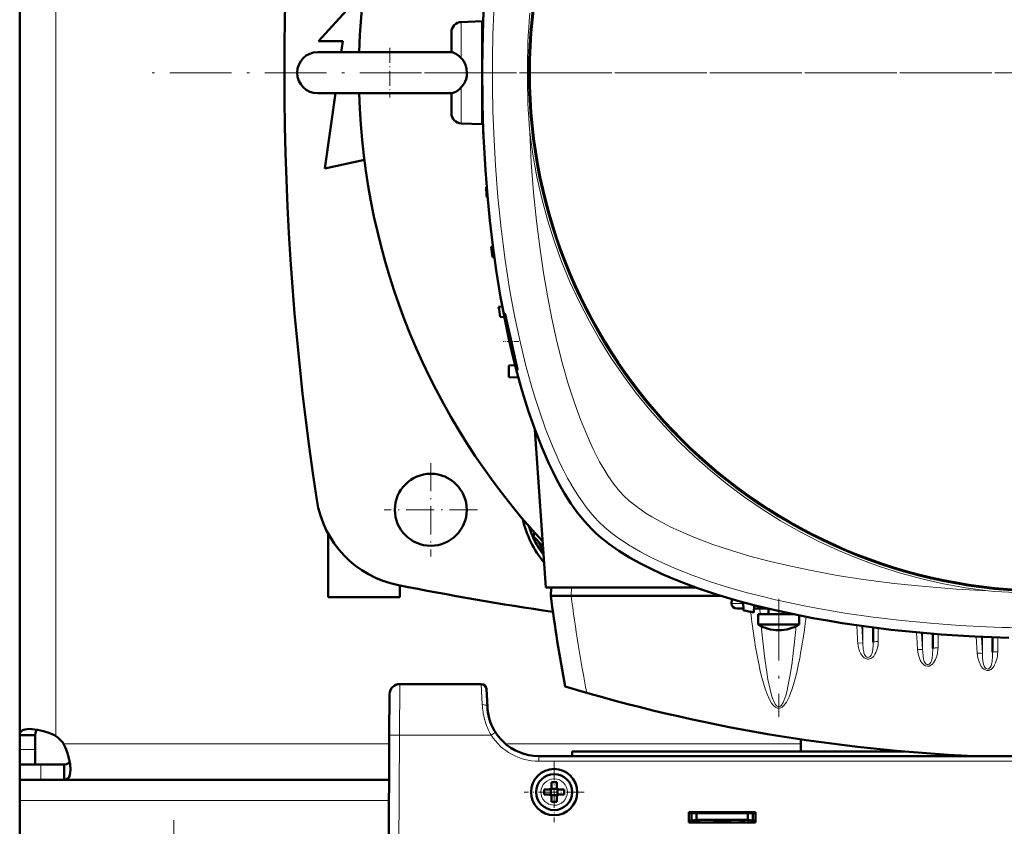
# Model space of a CAD drawing. Extents: x -1976 to 2357, y -1844 to 653.
# Tile 15 of 56: x -303 to -112, y -1502 to -1345. Entities that reach past the tile are written whole.
import ezdxf

# ---------------------------------------------------------------- set-up
doc = ezdxf.new("R2010")
doc.units = 0
doc.linetypes.add('DASHDOT', pattern=[18.5, 12, -3, 0.5, -3])

msp = doc.modelspace()

# ---------------------------------------------------------------- linework, layer by layer
at = {"color": 7, "lineweight": 50}
for p, q in [((-303.43, -1226.49), (-303.43, -1355.32)), ((-245.31, -1349.2), (-236.5, -1339.51)), ((-217.5, -1345.46), (-213.43, -1345.32)), ((-213.43, -1345.32), (-213.43, -1355.2)), ((-219.43, -1347.46), (-219.43, -1348.13)), ((-219.43, -1348.13), (-219.43, -1351.33)), ((-213.43, -1347.7), (-213.33, -1347.69)), ((-240.56, -1349.2), (-245.31, -1349.2)), ((-240.86, -1351.32), (-240.56, -1349.2)), ((-245.43, -1351.32), (-224.72, -1351.32)), ((-238.15, -1351.32), (-245.43, -1351.32)), ((-219.43, -1351.32), (-238.15, -1351.32)), ((-224.72, -1351.32), (-219.41, -1351.32)), ((-303.43, -1484.15), (-303.43, -1355.32)), ((-213.43, -1355.44), (-213.43, -1365.32)), ((-245.43, -1359.32), (-224.72, -1359.32)), ((-244.06, -1373.95), (-241.99, -1359.32)), ((-224.72, -1359.32), (-219.41, -1359.32)), ((-219.43, -1359.32), (-219.43, -1363.18)), ((-213.43, -1362.95), (-213.33, -1362.95)), ((-213.43, -1365.32), (-217.5, -1365.18)), ((-213.23, -1365.95), (-213.26, -1365.95)), ((-213.15, -1367.95), (-213.19, -1367.95)), ((-236.36, -1372.24), (-244.06, -1373.95)), ((-212.54, -1377.57), (-212.67, -1377.57)), ((-212.37, -1379.58), (-212.53, -1379.57)), ((-211.33, -1389.19), (-211.66, -1389.2)), ((-211.05, -1391.21), (-211.45, -1391.2)), ((-209.51, -1400.8), (-210.23, -1400.82)), ((-209.12, -1402.85), (-209.94, -1402.82)), ((-208.27, -1412.27), (-207.02, -1412.21)), ((-208.27, -1412.27), (-208.27, -1414.52)), ((-206.39, -1414.62), (-208.27, -1414.52)), ((-203.19, -1424.71), (-201.04, -1455.42)), ((-230.43, -1440.34), (-230.43, -1440.3)), ((-243.43, -1457.32), (-243.43, -1444.89)), ((-203.23, -1444.75), (-203.44, -1445.53)), ((-203.44, -1445.53), (-201.6, -1447.36)), ((-223.42, -1447.32), (-223.45, -1447.32)), ((-229.43, -1455.03), (-229.43, -1457.32)), ((-171.87, -1455.42), (-201.04, -1455.42)), ((-200.04, -1455.42), (-200.08, -1457.02)), ((-229.43, -1457.32), (-243.43, -1457.32)), ((-196.11, -1457.02), (-200.08, -1457.02)), ((-196.09, -1457.02), (-196.11, -1457.02)), ((-167.05, -1457.02), (-196.09, -1457.02)), ((-164.88, -1457.67), (-164.92, -1458.55)), ((-163.83, -1459.52), (-162.57, -1459.52)), ((-162.62, -1458.31), (-162.56, -1459.9)), ((-160.56, -1460.26), (-160.51, -1458.86)), ((-160.53, -1459.52), (-160.03, -1459.52)), ((-157.83, -1459.52), (-160.03, -1459.52)), ((-157.73, -1460.62), (-157.73, -1459.55)), ((-152.88, -1460.62), (-159.73, -1460.62)), ((-159.73, -1462.65), (-159.73, -1460.62)), ((-153.73, -1460.62), (-153.73, -1460.44)), ((-151.73, -1462.65), (-151.73, -1460.86)), ((-158.01, -1462.65), (-159.73, -1462.65)), ((-152.44, -1462.65), (-158.01, -1462.65)), ((-152.44, -1462.65), (-151.73, -1462.65)), ((-137.34, -1463.21), (-137.34, -1466.05)), ((-125.72, -1464.43), (-125.72, -1467.29)), ((-114.09, -1465.12), (-114.09, -1468.03)), ((-213.6, -1474.21), (-229.46, -1474.21)), ((-212.42, -1478.73), (-212.6, -1475.16)), ((-231.46, -1476.2), (-231.51, -1484.16)), ((-303.43, -1484.15), (-300.43, -1484.15)), ((-303.43, -1486.96), (-303.43, -1484.15)), ((-300.43, -1486.96), (-300.43, -1484.15)), ((-231.93, -1566.21), (-231.51, -1484.16)), ((-151.43, -1487.32), (-151.43, -1484.96)), ((-303.43, -1489.82), (-303.43, -1486.96)), ((-300.43, -1489.82), (-300.43, -1486.96)), ((-4.45, -1488.21), (-202.43, -1488.21)), ((-195.93, -1487.32), (-131.34, -1487.32)), ((-195.93, -1487.32), (-195.93, -1488.21)), ((-303.43, -1489.82), (-300.43, -1489.82)), ((-303.43, -1492.82), (-303.43, -1489.82)), ((-299.32, -1489.82), (-303.43, -1489.82)), ((-294.76, -1489.82), (-299.32, -1489.82)), ((-294.76, -1492.82), (-294.76, -1489.82)), ((-303.43, -1492.82), (-303.43, -1496.82)), ((-299.32, -1492.82), (-303.43, -1492.82)), ((-294.76, -1492.82), (-299.32, -1492.82)), ((-231.55, -1492.82), (-294.76, -1492.82)), ((-199.93, -1494.21), (-199.93, -1493.29)), ((-198.93, -1493.29), (-198.93, -1494.21)), ((-201.35, -1494.71), (-200.43, -1494.71)), ((-201.35, -1495.71), (-200.43, -1495.71)), ((-200.08, -1494.56), (-200.07, -1494.57)), ((-200.07, -1495.84), (-200.08, -1495.85)), ((-200.07, -1494.57), (-198.79, -1494.57)), ((-200.07, -1494.57), (-200.07, -1495.84)), ((-198.79, -1495.84), (-200.07, -1495.84)), ((-199.93, -1496.21), (-199.93, -1497.13)), ((-198.93, -1496.21), (-198.93, -1497.13)), ((-198.79, -1494.57), (-198.78, -1494.56)), ((-198.79, -1494.57), (-198.79, -1495.84)), ((-198.79, -1495.84), (-198.78, -1495.85)), ((-197.51, -1494.71), (-198.43, -1494.71)), ((-197.51, -1495.71), (-198.43, -1495.71)), ((-303.43, -1496.82), (-303.43, -1510.82)), ((-173.23, -1501.11), (-173.23, -1499.11)), ((-173.23, -1499.11), (-160.23, -1499.11)), ((-173.23, -1499.32), (-160.23, -1499.32)), ((-172.73, -1499.32), (-172.73, -1500.77)), ((-171.73, -1499.32), (-171.73, -1500.59)), ((-161.73, -1499.32), (-161.73, -1500.59)), ((-160.73, -1500.77), (-160.73, -1499.32)), ((-160.23, -1499.11), (-160.23, -1501.11)), ((-173.23, -1500.71), (-172.73, -1500.71)), ((-160.23, -1501.11), (-173.23, -1501.11)), ((-172.73, -1500.77), (-171.73, -1500.59)), ((-172.73, -1501.11), (-172.73, -1500.77)), ((-170.98, -1500.71), (-172.4, -1500.71)), ((-171.73, -1500.59), (-161.73, -1500.59)), ((-170.98, -1500.59), (-170.98, -1500.71)), ((-170.98, -1500.59), (-170.98, -1500.71)), ((-170.98, -1500.59), (-170.98, -1500.71)), ((-170.98, -1500.59), (-170.98, -1500.71)), ((-170.98, -1500.59), (-170.98, -1500.71)), ((-168.48, -1500.71), (-168.48, -1500.59)), ((-166.73, -1500.71), (-168.48, -1500.71)), ((-164.98, -1500.71), (-166.73, -1500.71)), ((-164.98, -1500.59), (-164.98, -1500.71)), ((-164.98, -1500.59), (-164.98, -1500.71)), ((-164.98, -1500.59), (-164.98, -1500.71)), ((-164.98, -1500.59), (-164.98, -1500.71)), ((-164.98, -1500.59), (-164.98, -1500.71)), ((-164.98, -1500.59), (-164.98, -1500.71)), ((-164.98, -1500.59), (-164.98, -1500.71)), ((-163.08, -1500.59), (-163.08, -1500.71)), ((-162.33, -1500.71), (-163.08, -1500.71)), ((-163.08, -1501.11), (-163.08, -1500.71)), ((-162.63, -1500.71), (-162.63, -1501.11)), ((-162.63, -1500.71), (-162.33, -1500.71)), ((-161.73, -1500.59), (-160.73, -1500.77)), ((-161.58, -1501.11), (-161.58, -1500.62)), ((-160.73, -1500.71), (-160.23, -1500.71)), ((-160.73, -1500.77), (-160.73, -1501.11))]:
    msp.add_line(p, q, dxfattribs=at)
at = {"color": 7, "lineweight": 18}
for p, q in [((-296.43, -1226.36), (-296.43, -1355.32)), ((-217.5, -1345.46), (-217.5, -1346.31)), ((-217.5, -1346.31), (-217.5, -1352.49)), ((-296.43, -1484.29), (-296.43, -1355.32)), ((-217.5, -1358.15), (-217.5, -1365.18)), ((-196.04, -1455.42), (-196.09, -1457.02)), ((-164.92, -1458.55), (-162.61, -1458.55)), ((-159.4, -1459.52), (-159.32, -1460.62)), ((-144.15, -1462.3), (-143.76, -1462.35)), ((-139.54, -1462.91), (-139.34, -1466.28)), ((-139.34, -1462.94), (-139.34, -1466.28)), ((-136.34, -1463.33), (-136.34, -1465.93)), ((-127.91, -1464.24), (-127.72, -1467.53)), ((-127.72, -1464.26), (-127.72, -1467.53)), ((-124.72, -1464.51), (-124.72, -1467.17)), ((-117.28, -1464.98), (-117.09, -1468.23)), ((-116.28, -1465.03), (-116.09, -1468.28)), ((-116.09, -1465.04), (-116.09, -1468.28)), ((-113.09, -1465.16), (-113.09, -1467.91)), ((-140.33, -1466.27), (-140.34, -1466.23)), ((-153.13, -1470.1), (-153.11, -1469.93)), ((-229.46, -1474.21), (-229.51, -1484.16)), ((-213.6, -1474.21), (-213.41, -1478.18)), ((-154.03, -1475.17), (-153.99, -1475)), ((-229.51, -1484.16), (-229.93, -1566.21)), ((-211.68, -1484.16), (-229.51, -1484.16)), ((-211.09, -1483.78), (-211.68, -1484.16)), ((-210.84, -1483.62), (-211.09, -1483.78)), ((-231.51, -1485.82), (-294.9, -1485.82)), ((-151.43, -1485.82), (-208.92, -1485.82)), ((-303.43, -1486.96), (-300.43, -1486.96)), ((-202.43, -1489.2), (-202.43, -1488.21)), ((-299.32, -1492.82), (-299.32, -1489.82)), ((-4.45, -1489.2), (-202.43, -1489.2)), ((-199.41, -1492.64), (-199.43, -1492.64)), ((-202, -1495.18), (-202, -1495.21)), ((-196.86, -1495.23), (-196.86, -1495.21)), ((-231.57, -1496.82), (-303.43, -1496.82)), ((-199.45, -1497.78), (-199.43, -1497.78)), ((-163.58, -1501.11), (-163.58, -1500.59)), ((-162.33, -1501.11), (-162.33, -1500.71))]:
    msp.add_line(p, q, dxfattribs=at)
at = {"color": 7, "linetype": 'DASHDOT', "lineweight": 18, "ltscale": 0.240683}
msp.add_line((-231.43, -1350.5), (-231.43, -1360.12), dxfattribs=at)
at = {"color": 7, "linetype": 'DASHDOT', "lineweight": 18}
for p, q in [((70.77, -1355.33), (-277.63, -1355.33)), ((27.86, -1355.32), (-234.73, -1355.32)), ((-155.73, -1457.61), (-155.73, -1480.55))]:
    msp.add_line(p, q, dxfattribs=at)
at = {"color": 7, "linetype": 'DASHDOT', "lineweight": 18, "ltscale": 0.125204}
msp.add_line((-217.92, -1355.32), (-212.91, -1355.32), dxfattribs=at)
at = {"color": 7, "linetype": 'DASHDOT', "lineweight": 18, "ltscale": 0.075517}
msp.add_line((-206.3, -1407.62), (-209.32, -1407.62), dxfattribs=at)
at = {"color": 7, "linetype": 'DASHDOT', "lineweight": 18, "ltscale": 0.454999}
msp.add_line((-223.43, -1431.22), (-223.43, -1449.42), dxfattribs=at)
at = {"color": 7, "linetype": 'DASHDOT', "lineweight": 18, "ltscale": 0.455}
msp.add_line((-214.33, -1440.32), (-232.53, -1440.32), dxfattribs=at)
at = {"color": 7, "linetype": 'DASHDOT', "lineweight": 18, "ltscale": 0.292499}
msp.add_line((-199.43, -1489.36), (-199.43, -1501.06), dxfattribs=at)
at = {"color": 7, "linetype": 'DASHDOT', "lineweight": 18, "ltscale": 0.2925}
msp.add_line((-193.58, -1495.21), (-205.28, -1495.21), dxfattribs=at)
at = {"color": 7, "linetype": 'DASHDOT', "lineweight": 18, "ltscale": 0.40625}
msp.add_line((-273.43, -1500.7), (-273.43, -1516.95), dxfattribs=at)
at = {"color": 7, "linetype": 'DASHDOT', "lineweight": 18, "ltscale": 0.003525}
for p, q in [((-172.73, -1500.58), (-172.73, -1500.72)), ((-166.73, -1500.58), (-166.73, -1500.72))]:
    msp.add_line(p, q, dxfattribs=at)
at = {"color": 7, "linetype": 'DASHDOT', "lineweight": 18, "ltscale": 0.01553}
for p, q in [((-163.58, -1500.54), (-163.58, -1501.16)), ((-162.33, -1500.54), (-162.33, -1501.16))]:
    msp.add_line(p, q, dxfattribs=at)
at = {"color": 7, "lineweight": 50}
for points in [[(-192.16, -1444.05), (-193.54, -1442.56), (-194.88, -1440.9), (-196.17, -1439.09), (-197.4, -1437.13), (-198.19, -1435.78), (-198.95, -1434.38), (-199.71, -1432.88), (-200.45, -1431.34), (-201.84, -1428.17), (-203.21, -1424.66), (-204.48, -1421.01), (-205.65, -1417.22), (-206.73, -1413.32), (-207.73, -1409.33), (-208.3, -1406.79), (-208.85, -1404.22), (-209.84, -1399), (-210.7, -1393.69), (-211.36, -1388.89), (-211.93, -1384.05), (-212.41, -1379.17), (-212.79, -1374.25), (-213, -1370.98), (-213.16, -1367.71), (-213.29, -1364.37), (-213.38, -1361.03), (-213.43, -1354.39), (-213.33, -1347.78), (-213.08, -1341.2)], [(-219.41, -1351.32), (-219.07, -1351.4), (-218.68, -1351.58), (-218.24, -1351.86), (-217.87, -1352.16), (-217.5, -1352.49)], [(-217.5, -1352.49), (-217.25, -1352.78), (-217.03, -1353.1), (-216.68, -1353.79), (-216.47, -1354.54), (-216.4, -1355.32)], [(-216.4, -1355.32), (-216.44, -1355.95), (-216.58, -1356.56), (-216.74, -1357), (-216.95, -1357.41), (-217.3, -1357.92), (-217.5, -1358.15)], [(-217.5, -1358.15), (-217.86, -1358.49), (-218.46, -1358.94), (-219.08, -1359.25), (-219.41, -1359.32)], [(-209.05, -1402.12), (-209.05, -1402.12), (-209.05, -1402.12), (-209.05, -1402.13), (-209.06, -1402.14), (-209.06, -1402.17), (-209.02, -1402.54)], [(-206.8, -1411.86), (-207.86, -1407.16), (-208.43, -1404.59), (-208.91, -1402.56), (-209.02, -1402.17), (-209.04, -1402.13), (-209.05, -1402.12), (-209.05, -1402.12)], [(-208.84, -1403.71), (-208.42, -1405.89), (-207.9, -1408.3), (-207.32, -1410.66), (-206.83, -1412.39), (-206.64, -1412.98), (-206.59, -1413.11)], [(-206.57, -1413.12), (-206.57, -1413.12), (-206.57, -1413.12), (-206.56, -1413.11), (-206.56, -1413.09), (-206.59, -1412.87)], [(-110.97, -1465.22), (-117.56, -1464.97), (-120.84, -1464.78), (-124.12, -1464.55), (-129, -1464.14), (-133.85, -1463.63), (-138.66, -1463.03), (-143.41, -1462.34), (-146.25, -1461.87), (-149.07, -1461.37), (-152.78, -1460.64), (-156.43, -1459.85), (-160.02, -1458.99), (-163.97, -1457.93), (-167.81, -1456.78), (-171.53, -1455.54), (-175.11, -1454.2), (-176.84, -1453.5), (-178.52, -1452.76), (-180.7, -1451.75), (-182.78, -1450.69), (-184.76, -1449.58), (-186.86, -1448.28), (-188.8, -1446.92), (-189.75, -1446.19), (-190.66, -1445.44), (-191.43, -1444.75), (-192.16, -1444.05)], [(-301.48, -1482.94), (-301.95, -1482.97), (-302.38, -1483.03), (-302.65, -1483.1), (-302.88, -1483.2), (-303.11, -1483.35), (-303.27, -1483.54), (-303.4, -1483.82), (-303.43, -1484.15)], [(-296.43, -1484.29), (-297.01, -1484), (-297.6, -1483.75), (-298.79, -1483.36), (-299.97, -1483.09), (-301.07, -1482.96), (-301.48, -1482.94)], [(-299.96, -1483.09), (-300.23, -1483.33), (-300.39, -1483.68), (-300.43, -1484.15)], [(-293.56, -1490.86), (-293.63, -1489.8), (-293.85, -1488.63), (-294.21, -1487.42), (-294.52, -1486.61), (-294.9, -1485.82)], [(-294.76, -1489.82), (-294.3, -1489.77), (-293.94, -1489.62), (-293.7, -1489.35)], [(-294.76, -1492.82), (-294.37, -1492.77), (-294.06, -1492.59), (-293.83, -1492.29), (-293.66, -1491.87), (-293.58, -1491.4), (-293.56, -1490.86)]]:
    msp.add_lwpolyline(points, dxfattribs=at)
at = {"color": 7, "lineweight": 18}
for points in [[(-211.18, -1367.18), (-210.84, -1373.36), (-210.36, -1379.52), (-209.74, -1385.64), (-209.36, -1388.71), (-208.95, -1391.77), (-208.51, -1394.75), (-208.02, -1397.72), (-207.13, -1402.57), (-206.12, -1407.35), (-204.99, -1412.05), (-204.36, -1414.42), (-203.69, -1416.76), (-203.02, -1418.98), (-202.31, -1421.16), (-201.09, -1424.59), (-199.77, -1427.92), (-199.05, -1429.59), (-198.29, -1431.22), (-197.56, -1432.71), (-196.8, -1434.16), (-195.42, -1436.54), (-194.69, -1437.69), (-193.94, -1438.78), (-193.19, -1439.81), (-192.41, -1440.79), (-191.59, -1441.74), (-190.74, -1442.63)], [(-204.19, -1366.88), (-203.87, -1372.75), (-203.42, -1378.61), (-202.86, -1384.18), (-202.17, -1389.72), (-201.5, -1394.24), (-200.74, -1398.72), (-199.88, -1403.14), (-198.89, -1407.59), (-197.78, -1411.96), (-196.68, -1415.79), (-195.48, -1419.53), (-194.3, -1422.77), (-193.03, -1425.88), (-191.83, -1428.5), (-190.57, -1430.96), (-189.77, -1432.36), (-188.95, -1433.67), (-187.81, -1435.32), (-186.65, -1436.76), (-185.8, -1437.68)], [(-185.8, -1437.68), (-184.85, -1438.56), (-183.74, -1439.45), (-182.5, -1440.35), (-181.5, -1441.02), (-180.43, -1441.68), (-178.16, -1442.95)], [(-190.74, -1442.63), (-189.62, -1443.69), (-188.39, -1444.71), (-187.07, -1445.71), (-186.02, -1446.43), (-184.94, -1447.13), (-182.65, -1448.47), (-180.55, -1449.58), (-178.37, -1450.63), (-176.11, -1451.63), (-174.37, -1452.34), (-172.6, -1453.02), (-168.98, -1454.3), (-165.68, -1455.34), (-162.31, -1456.31), (-158.89, -1457.2), (-156.36, -1457.81), (-153.82, -1458.37), (-151.1, -1458.94), (-148.35, -1459.46), (-142.88, -1460.39), (-137.35, -1461.18), (-131.78, -1461.84), (-126.17, -1462.38), (-120.53, -1462.79), (-115.29, -1463.06)], [(-178.16, -1442.95), (-176.73, -1443.67), (-175.25, -1444.36), (-173.62, -1445.08), (-171.93, -1445.78), (-168.57, -1447.04), (-164.92, -1448.26), (-161.16, -1449.37), (-157.3, -1450.39), (-153.36, -1451.31), (-149.36, -1452.15), (-144.34, -1453.07), (-139.25, -1453.86), (-136.26, -1454.27), (-133.25, -1454.64), (-127.2, -1455.26), (-121.11, -1455.74), (-114.99, -1456.07)], [(-146.07, -1461.9), (-145.76, -1462), (-145.12, -1462.14), (-144.15, -1462.3)], [(-153.11, -1469.93), (-152.7, -1466.59), (-152.34, -1462.97)], [(-158.9, -1465.3), (-158.51, -1468.79), (-158.07, -1471.92), (-157.83, -1473.29)], [(-139.34, -1466.28), (-139.36, -1466.26), (-139.45, -1466.24), (-139.6, -1466.22), (-140.34, -1466.23)], [(-139.09, -1469.11), (-139.45, -1468.77), (-139.73, -1468.36), (-140, -1467.79), (-140.19, -1467.19), (-140.28, -1466.74), (-140.33, -1466.27)], [(-137.34, -1466.05), (-137.36, -1466.66), (-137.43, -1467.5), (-137.5, -1467.92), (-137.62, -1468.35), (-137.72, -1468.56), (-137.86, -1468.77), (-138.06, -1468.94), (-138.22, -1469), (-138.4, -1469.02), (-138.59, -1468.96), (-138.77, -1468.83), (-138.91, -1468.67), (-139.01, -1468.47), (-139.13, -1468.14), (-139.19, -1467.91), (-139.26, -1467.45), (-139.34, -1466.28)], [(-136.34, -1465.93), (-136.4, -1466.66), (-136.55, -1467.38), (-136.8, -1468.06), (-137, -1468.42), (-137.23, -1468.76), (-137.42, -1468.96), (-137.63, -1469.13), (-137.83, -1469.25), (-138.05, -1469.33), (-138.27, -1469.36), (-138.5, -1469.35)], [(-124.72, -1467.17), (-124.73, -1467.52), (-124.81, -1468.17), (-124.97, -1468.8), (-125.22, -1469.46), (-125.38, -1469.77), (-125.58, -1470.07), (-125.82, -1470.34), (-126.1, -1470.56), (-126.42, -1470.7), (-126.79, -1470.74), (-127.15, -1470.65), (-127.48, -1470.46), (-127.76, -1470.19), (-127.99, -1469.88), (-128.18, -1469.54), (-128.34, -1469.19), (-128.58, -1468.38), (-128.71, -1467.51), (-128.71, -1467.47)], [(-127.72, -1467.53), (-127.74, -1467.51), (-127.83, -1467.49), (-127.98, -1467.47), (-128.71, -1467.47)], [(-125.72, -1467.29), (-125.77, -1468.47), (-125.85, -1469.13), (-125.95, -1469.59), (-126.03, -1469.82), (-126.14, -1470.04), (-126.29, -1470.23), (-126.47, -1470.36), (-126.63, -1470.42), (-126.81, -1470.42), (-127, -1470.35), (-127.17, -1470.21), (-127.3, -1470.04), (-127.4, -1469.84), (-127.5, -1469.54), (-127.62, -1468.94), (-127.71, -1467.87), (-127.72, -1467.53)], [(-117.09, -1468.23), (-116.97, -1469.08), (-116.74, -1469.9), (-116.55, -1470.35), (-116.31, -1470.77), (-116.01, -1471.16), (-115.8, -1471.33), (-115.58, -1471.47), (-115.2, -1471.58), (-114.82, -1471.55), (-114.61, -1471.47), (-114.41, -1471.35), (-114.08, -1471.04), (-113.88, -1470.78), (-113.71, -1470.49), (-113.53, -1470.1), (-113.38, -1469.71), (-113.18, -1468.88), (-113.12, -1468.4), (-113.09, -1467.91)], [(-116.09, -1468.28), (-116.11, -1468.26), (-116.2, -1468.24), (-116.39, -1468.22), (-117.09, -1468.23)], [(-116.09, -1468.28), (-116.05, -1469.17), (-115.94, -1470.11)], [(-114.39, -1470.65), (-114.25, -1470.09), (-114.2, -1469.82), (-114.11, -1468.78), (-114.09, -1468.03)], [(-153.99, -1475), (-153.54, -1472.75), (-153.13, -1470.1)], [(-153.18, -1475.3), (-152.66, -1473.62), (-152.23, -1471.93), (-151.85, -1470.23)], [(-115.94, -1470.11), (-115.83, -1470.54), (-115.75, -1470.75), (-115.58, -1471.02)], [(-115.58, -1471.02), (-115.41, -1471.18), (-115.2, -1471.27), (-115.06, -1471.28), (-114.92, -1471.26)], [(-114.92, -1471.26), (-114.72, -1471.14), (-114.56, -1470.96), (-114.39, -1470.65)], [(-158.99, -1472.96), (-158.69, -1474.05), (-158.35, -1475.13), (-157.96, -1476.2), (-157.49, -1477.24), (-157.1, -1477.91), (-156.86, -1478.23), (-156.59, -1478.52), (-156.26, -1478.77), (-155.99, -1478.88), (-155.64, -1478.91), (-155.31, -1478.82), (-155.08, -1478.69), (-154.89, -1478.53), (-154.67, -1478.3), (-154.47, -1478.06), (-154.23, -1477.7), (-154.02, -1477.32), (-153.7, -1476.66), (-153.42, -1475.98), (-153.18, -1475.3)], [(-157.83, -1473.29), (-157.41, -1475.26), (-157.13, -1476.35), (-156.97, -1476.83), (-156.66, -1477.62), (-156.34, -1478.2), (-156.13, -1478.45), (-155.91, -1478.59), (-155.77, -1478.62), (-155.62, -1478.61), (-155.41, -1478.5), (-155.19, -1478.29), (-154.88, -1477.78), (-154.72, -1477.44)], [(-154.72, -1477.44), (-154.37, -1476.44), (-154.03, -1475.17)], [(-231.51, -1484.16), (-231.5, -1484.16), (-231.48, -1484.16), (-229.51, -1484.16)]]:
    msp.add_lwpolyline(points, dxfattribs=at)
msp.add_circle((-103.43, -1355.32), 101, dxfattribs=at)
at = {"color": 7, "lineweight": 50}
for centre, radius in [((-103.43, -1355.32), 100.74), ((-223.43, -1440.32), 7), ((-199.43, -1495.21), 4.5), ((-199.43, -1495.21), 3.5)]:
    msp.add_circle(centre, radius, dxfattribs=at)
for centre, radius, start, end in [((-103.43, -1355.33), 134, 1.7141, 178.2858), ((298.07, -1355.32), 550, 171.3152, 188.6848), ((-217.43, -1347.46), 2, 92, 180), ((-245.43, -1355.32), 4, 90, 180), ((111.57, -1355.32), 325, 179.8237, 180.1763), ((-245.43, -1355.32), 4, 180, 270), ((-103.43, -1355.33), 134, 181.707, 222.8556), ((-217.43, -1363.18), 2, 180, 268), ((111.57, -1355.32), 325, 181.8735, 182.2263), ((111.57, -1355.32), 325, 183.9256, 184.2791), ((111.57, -1355.32), 325, 185.9829, 186.3375), ((111.57, -1355.32), 325, 188.0479, 188.4041), ((-179.28, -1398.43), 30.02, 187.8714, 190.1339), ((-233.11, -1417.86), 26.98, 10.6516, 12.8383), ((-206.56, -1413.1), 0.03, 200.9033, 244.4524), ((-225.86, -1435.35), 20, 188.6848, 258.8308), ((-185.9, -1437.78), 20.1, 192.4968, 219.6276), ((-185.37, -1437.25), 20, 198.0693, 216.3083), ((-190.06, -1441.94), 13.2, 200.3802, 209.6562), ((-103.43, -815.32), 652, 258.83079, 261.51313), ((122.2, -1415.12), 325, 187.4074, 190.5583), ((-103.43, -1140.32), 325, 259.5182, 259.8766), ((-155.73, -1455.72), 8, 240, 270), ((-155.73, -1455.72), 8, 270, 300), ((-229.46, -1476.21), 2, 90, 179.7), ((-213.6, -1475.21), 1, 3, 90), ((-103.43, -1163.52), 325, 253.2139, 267.4873), ((-202.43, -1478.21), 10, 183, 270), ((-202.43, -1478.21), 10, 183.9422, 198.8098), ((-202.41, -1478.2), 10.02, 194.756, 198.7969), ((-300.56, -1489.94), 7, 36.0817, 53.9139), ((-103.43, -1355.33), 134, 261.7962, 262.5837), ((-200.43, -1494.21), 0.5, 270, 360), ((-199.43, -1510.38), 17.1, 89.9978, 91.6733), ((-199.43, -1510.38), 17.1, 88.3267, 90.0022), ((-198.43, -1494.21), 0.5, 180, 270), ((-184.26, -1495.21), 17.1, 178.3267, 180.0022), ((-184.22, -1495.21), 17.14, 179.9996, 181.6715), ((-200.43, -1496.21), 0.5, 0, 90), ((-198.43, -1496.21), 0.5, 90, 180), ((-214.6, -1495.21), 17.1, 359.9978, 1.6733), ((-214.64, -1495.21), 17.14, 358.3285, 0.0004), ((-199.43, -1480), 17.13, 268.3286, 271.6729)]:
    msp.add_arc(centre, radius, start, end, dxfattribs=at)
at = {"color": 7, "lineweight": 18}
for centre, radius, start, end in [((67.03, -1355.32), 278.46, 177.5597, 182.4396), ((-57.12, -1355.32), 147.52, 175.507, 184.4923), ((-103.43, -1355.32), 101.41, 186.5424, 263.4568), ((-103.43, -1309.02), 147.51, 265.5067, 273.8371), ((-5.17, -1441.53), 157.13, 186.8059, 188.811), ((31.74, -1446.07), 191.61, 185.0603, 185.7613), ((-103.43, -1139.16), 325.7, 262.8874, 263.2566), ((-103.43, -1184.86), 278.46, 267.5597, 272.4396), ((-138.28, -1468.01), 1.36, 233.5186, 261.0306), ((-199.86, -1477.53), 13.58, 182.7354, 195.3114), ((-200.43, -1477.68), 12.98, 195.3711, 209.9371), ((-202.43, -1478.2), 11, 212.7709, 269.9923), ((-199.43, -1495.21), 2.57, 90, 179.4706), ((-199.43, -1495.21), 2.57, 0, 89.4706), ((-199.43, -1495.21), 2.57, 180, 269.4706), ((-199.43, -1495.21), 2.57, 270, 359.4706)]:
    msp.add_arc(centre, radius, start, end, dxfattribs=at)
for centre, major_axis, ratio, start_param, end_param in [((126.86, -1415.63), (325.66, 0), 0.992546, 3.270009, 3.3292), ((-160.03, -1458.52), (0, 1), 0.866025, 2.530337, 3.141593), ((-155.43, -1417.97), (-0.24, -60.87), 0.121427, 0.53881, 0.783253), ((-3142.32, -1640.94), (3007.14, 0), 0.992546, 0.058569, 0.059729), ((-136.34, -1463.31), (-1, 0), 0.121869, 5.605182, 6.283185), ((-155.85, -1416.22), (0.1, -62.68), 0.121204, 5.619282, 5.844029), ((-2916.54, -1628.39), (2792.54, 0), 0.992546, 0.058087, 0.059289), ((-136.34, -1466.05), (-1, 0), 0.121869, 4.712389, 6.283185), ((-124.72, -1467.29), (-1, 0), 0.121869, 4.712388, 6.283185), ((-113.09, -1468.03), (-1, 0), 0.121869, 4.712389, 6.283185), ((-213.41, -1478.79), (0.999, 0.052), 0.602126, 0.000227, 1.539305)]:
    msp.add_ellipse(centre, major_axis=major_axis, ratio=ratio, start_param=start_param, end_param=end_param, dxfattribs=at)
at = {"color": 7, "lineweight": 50}
msp.add_ellipse((-163.76, -1458.52), major_axis=(1.14, 0.23), ratio=0.853683, start_param=2.936487, end_param=4.481103, dxfattribs=at)

doc.saveas('drawing.dxf')
